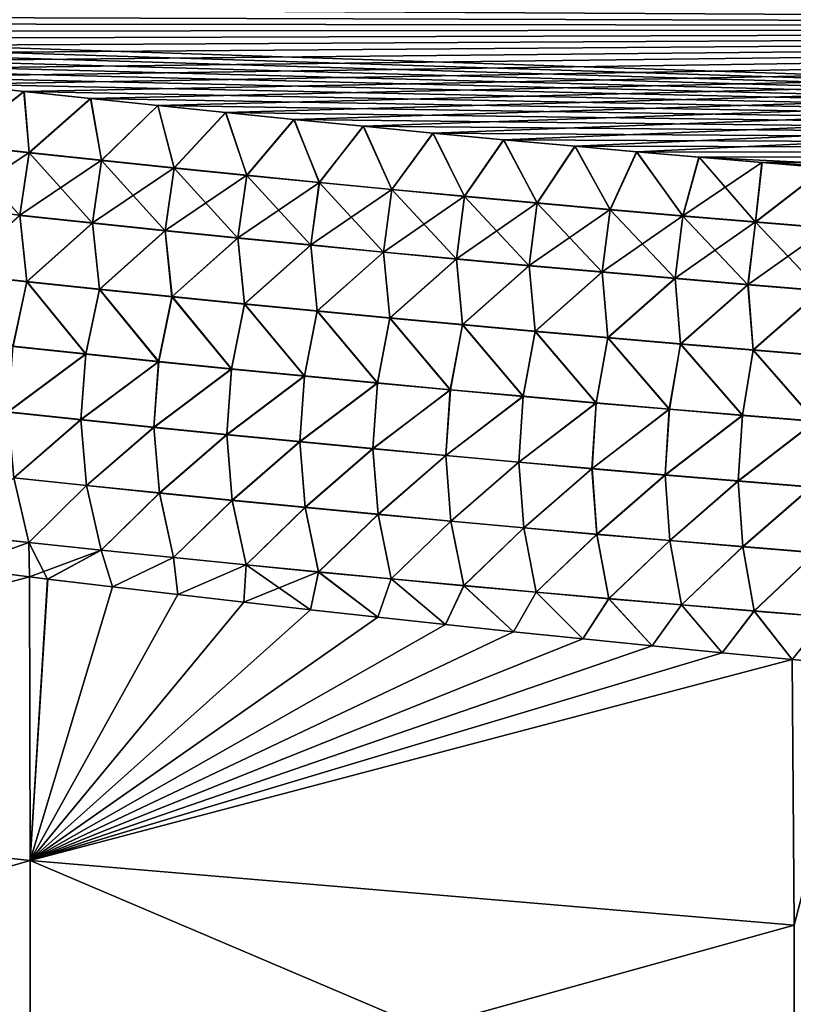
# Model space of a CAD drawing. Header units: metres. Extents: x -61 to 49, y -32 to 32.
# Tile 162 of 256: x 29.86 to 32.66, y -11.49 to -7.92. Entities that reach past the tile are written whole.
import ezdxf

# ---------------------------------------------------------------- set-up
doc = ezdxf.new("R2010")
doc.units = ezdxf.units.M
doc.layers.add('solid_K_27_40_10_000Y34', color=7, linetype='CONTINUOUS')

msp = doc.modelspace()

# ---------------------------------------------------------------- linework, layer by layer
at = {"layer": 'solid_K_27_40_10_000Y34'}
for points in [[(41.670872, -7.494667, -21.814184), (41.461033, -7.948577, -22.022573), (24.9335, -7.51253, -21.2379)], [(41.461033, -7.948577, -22.022573), (25.161942, -7.549356, -21.262852), (24.9335, -7.51253, -21.2379)], [(41.670883, -7.494642, 21.814173), (27.603397, -7.905293, 21.51741), (27.82044, -7.933742, 21.538937)], [(41.46104, -7.948564, 22.022568), (41.670883, -7.494642, 21.814173), (27.82044, -7.933742, 21.538937)], [(41.461033, -7.948577, -22.022573), (25.39287, -7.586037, -21.287922), (25.161942, -7.549356, -21.262852)], [(41.461033, -7.948577, -22.022573), (25.626406, -7.622544, -21.313105), (25.39287, -7.586037, -21.287922)], [(41.461033, -7.948577, -22.022573), (25.862673, -7.658848, -21.338385), (25.626406, -7.622544, -21.313105)], [(41.461033, -7.948577, -22.022573), (26.101797, -7.69492, -21.363754), (25.862673, -7.658848, -21.338385)], [(41.461033, -7.948577, -22.022573), (26.343901, -7.73073, -21.389202), (26.101797, -7.69492, -21.363754)], [(41.461033, -7.948577, -22.022573), (26.589104, -7.766251, -21.414715), (26.343901, -7.73073, -21.389202)], [(41.461033, -7.948577, -22.022573), (26.837534, -7.801453, -21.440285), (26.589104, -7.766251, -21.414715)], [(41.461033, -7.948577, -22.022573), (27.089312, -7.836307, -21.465895), (26.837534, -7.801453, -21.440285)], [(41.461033, -7.948577, -22.022573), (27.344427, -7.870822, -21.49155), (27.089312, -7.836307, -21.465895)], [(41.461033, -7.948577, -22.022573), (27.60232, -7.90515, -21.517302), (27.344427, -7.870822, -21.49155)], [(41.461033, -7.948577, -22.022573), (27.819382, -7.933604, -21.538832), (27.60232, -7.90515, -21.517302)], [(41.461033, -7.948577, -22.022573), (28.038486, -7.961891, -21.560411), (27.819382, -7.933604, -21.538832)], [(41.46104, -7.948564, 22.022568), (27.82044, -7.933742, 21.538937), (28.03953, -7.962024, 21.560513)], [(41.461033, -7.948577, -22.022573), (41.236309, -8.399214, -22.244579), (28.038486, -7.961891, -21.560411)], [(41.46104, -7.948564, 22.022568), (28.03953, -7.962024, 21.560513), (28.260744, -7.990116, 21.582132)], [(41.46104, -7.948564, 22.022568), (28.260744, -7.990116, 21.582132), (28.484173, -8.017992, 21.603783)], [(41.46104, -7.948564, 22.022568), (28.484173, -8.017992, 21.603783), (28.709898, -8.045628, 21.625452)], [(41.46104, -7.948564, 22.022568), (28.709898, -8.045628, 21.625452), (28.938004, -8.072999, 21.647133)], [(41.46104, -7.948564, 22.022568), (28.938004, -8.072999, 21.647133), (29.168573, -8.100081, 21.66881)], [(41.46104, -7.948564, 22.022568), (29.168573, -8.100081, 21.66881), (29.401693, -8.126849, 21.690475)], [(41.46104, -7.948564, 22.022568), (29.401693, -8.126849, 21.690475), (29.637444, -8.15328, 21.712118)], [(41.46104, -7.948564, 22.022568), (29.637444, -8.15328, 21.712118), (29.875914, -8.179349, 21.733725)], [(41.46104, -7.948564, 22.022568), (29.875914, -8.179349, 21.733725), (30.117123, -8.20505, 21.755293)], [(41.46104, -7.948564, 22.022568), (30.117123, -8.20505, 21.755293), (30.360548, -8.23054, 21.776882)], [(41.46104, -7.948564, 22.022568), (30.360548, -8.23054, 21.776882), (30.60615, -8.255833, 21.798496)], [(41.46104, -7.948564, 22.022568), (30.60615, -8.255833, 21.798496), (30.854048, -8.280891, 21.82012)], [(41.46104, -7.948564, 22.022568), (30.854048, -8.280891, 21.82012), (31.104357, -8.305682, 21.841738)], [(41.46104, -7.948564, 22.022568), (31.104357, -8.305682, 21.841738), (31.357197, -8.33017, 21.863335)], [(41.46104, -7.948564, 22.022568), (31.357197, -8.33017, 21.863335), (31.612688, -8.354319, 21.884895)], [(41.46104, -7.948564, 22.022568), (31.612688, -8.354319, 21.884895), (31.870947, -8.378094, 21.906401)], [(41.46104, -7.948564, 22.022568), (31.870947, -8.378094, 21.906401), (32.094604, -8.398149, 21.924782)], [(41.236313, -8.399209, 22.244576), (41.46104, -7.948564, 22.022568), (32.094604, -8.398149, 21.924782)], [(41.236309, -8.399214, -22.244579), (28.25972, -7.989987, -21.582033), (28.038486, -7.961891, -21.560411)], [(41.236309, -8.399214, -22.244579), (28.483166, -8.017868, -21.603685), (28.25972, -7.989987, -21.582033)], [(41.236309, -8.399214, -22.244579), (28.70891, -8.045508, -21.625359), (28.483166, -8.017868, -21.603685)], [(41.236309, -8.399214, -22.244579), (28.937033, -8.072885, -21.647041), (28.70891, -8.045508, -21.625359)], [(41.236309, -8.399214, -22.244579), (29.167622, -8.099971, -21.668722), (28.937033, -8.072885, -21.647041)], [(41.236309, -8.399214, -22.244579), (29.400761, -8.126743, -21.69039), (29.167622, -8.099971, -21.668722)], [(41.236309, -8.399214, -22.244579), (29.636532, -8.153178, -21.712034), (29.400761, -8.126743, -21.69039)], [(29.631163, -8.372972, 21.807657), (29.875914, -8.179349, 21.733725), (29.637444, -8.15328, 21.712118)], [(29.631308, -8.372064, -21.807331), (29.636532, -8.153178, -21.712034), (29.875019, -8.179252, -21.733644)], [(41.236309, -8.399214, -22.244579), (29.875019, -8.179252, -21.733644), (29.636532, -8.153178, -21.712034)], [(29.89369, -8.401628, 21.831905), (29.875914, -8.179349, 21.733725), (29.631163, -8.372972, 21.807657)], [(29.893833, -8.400711, -21.831573), (29.631308, -8.372064, -21.807331), (29.875019, -8.179252, -21.733644)], [(41.236309, -8.399214, -22.244579), (30.116247, -8.204956, -21.755215), (29.875019, -8.179252, -21.733644)], [(29.893833, -8.400711, -21.831573), (29.875019, -8.179252, -21.733644), (30.116247, -8.204956, -21.755215)], [(29.89369, -8.401628, 21.831905), (30.117123, -8.20505, 21.755293), (29.875914, -8.179349, 21.733725)], [(30.156324, -8.429631, 21.855877), (30.117123, -8.20505, 21.755293), (29.89369, -8.401628, 21.831905)], [(30.156467, -8.428704, -21.855539), (29.893833, -8.400711, -21.831573), (30.116247, -8.204956, -21.755215)], [(41.236309, -8.399214, -22.244579), (30.359694, -8.230451, -21.776806), (30.116247, -8.204956, -21.755215)], [(30.156467, -8.428704, -21.855539), (30.116247, -8.204956, -21.755215), (30.359694, -8.230451, -21.776806)], [(30.156324, -8.429631, 21.855877), (30.360548, -8.23054, 21.776882), (30.117123, -8.20505, 21.755293)], [(30.419064, -8.456984, 21.879568), (30.360548, -8.23054, 21.776882), (30.156324, -8.429631, 21.855877)], [(30.419205, -8.456047, -21.879225), (30.156467, -8.428704, -21.855539), (30.359694, -8.230451, -21.776806)], [(41.236309, -8.399214, -22.244579), (30.605316, -8.255748, -21.798422), (30.359694, -8.230451, -21.776806)], [(30.419205, -8.456047, -21.879225), (30.359694, -8.230451, -21.776806), (30.605316, -8.255748, -21.798422)], [(30.419064, -8.456984, 21.879568), (30.60615, -8.255833, 21.798496), (30.360548, -8.23054, 21.776882)], [(30.681906, -8.483691, 21.902981), (30.60615, -8.255833, 21.798496), (30.419064, -8.456984, 21.879568)], [(30.682045, -8.482745, -21.902632), (30.419205, -8.456047, -21.879225), (30.605316, -8.255748, -21.798422)], [(41.236309, -8.399214, -22.244579), (30.853233, -8.28081, -21.820049), (30.605316, -8.255748, -21.798422)], [(30.682045, -8.482745, -21.902632), (30.605316, -8.255748, -21.798422), (30.853233, -8.28081, -21.820049)], [(30.681906, -8.483691, 21.902981), (30.854048, -8.280891, 21.82012), (30.60615, -8.255833, 21.798496)], [(30.944847, -8.509758, 21.926109), (30.854048, -8.280891, 21.82012), (30.681906, -8.483691, 21.902981)], [(30.944986, -8.508801, -21.925756), (30.682045, -8.482745, -21.902632), (30.853233, -8.28081, -21.820049)], [(41.236309, -8.399214, -22.244579), (31.103563, -8.305605, -21.841669), (30.853233, -8.28081, -21.820049)], [(30.944986, -8.508801, -21.925756), (30.853233, -8.28081, -21.820049), (31.103563, -8.305605, -21.841669)], [(30.944847, -8.509758, 21.926109), (31.104357, -8.305682, 21.841738), (30.854048, -8.280891, 21.82012)], [(31.207886, -8.535189, 21.948956), (31.104357, -8.305682, 21.841738), (30.944847, -8.509758, 21.926109)], [(31.208023, -8.534223, -21.948597), (30.944986, -8.508801, -21.925756), (31.103563, -8.305605, -21.841669)], [(41.236309, -8.399214, -22.244579), (31.356424, -8.330096, -21.86327), (31.103563, -8.305605, -21.841669)], [(31.208023, -8.534223, -21.948597), (31.103563, -8.305605, -21.841669), (31.356424, -8.330096, -21.86327)], [(31.207886, -8.535189, 21.948956), (31.357197, -8.33017, 21.863335), (31.104357, -8.305682, 21.841738)], [(31.47102, -8.559988, 21.971518), (31.357197, -8.33017, 21.863335), (31.207886, -8.535189, 21.948956)], [(31.471155, -8.559012, -21.971153), (31.208023, -8.534223, -21.948597), (31.356424, -8.330096, -21.86327)], [(41.236309, -8.399214, -22.244579), (31.611935, -8.354249, -21.884832), (31.356424, -8.330096, -21.86327)], [(31.471155, -8.559012, -21.971153), (31.356424, -8.330096, -21.86327), (31.611935, -8.354249, -21.884832)], [(31.47102, -8.559988, 21.971518), (31.612688, -8.354319, 21.884895), (31.357197, -8.33017, 21.863335)], [(29.596792, -8.599084, -21.873892), (29.631308, -8.372064, -21.807331), (29.893833, -8.400711, -21.831573)], [(29.89369, -8.401628, 21.831905), (29.631163, -8.372972, 21.807657), (29.859865, -8.628647, 21.898829)], [(31.734245, -8.58416, 21.993793), (31.612688, -8.354319, 21.884895), (31.47102, -8.559988, 21.971518)], [(31.734379, -8.583175, -21.993423), (31.471155, -8.559012, -21.971153), (31.611935, -8.354249, -21.884832)], [(41.236309, -8.399214, -22.244579), (31.870216, -8.378028, -21.906342), (31.611935, -8.354249, -21.884832)], [(31.734379, -8.583175, -21.993423), (31.611935, -8.354249, -21.884832), (31.870216, -8.378028, -21.906342)], [(31.734245, -8.58416, 21.993793), (31.870947, -8.378094, 21.906401), (31.612688, -8.354319, 21.884895)], [(31.997561, -8.60771, 22.015781), (31.870947, -8.378094, 21.906401), (31.734245, -8.58416, 21.993793)], [(31.997692, -8.606715, -22.015406), (31.734379, -8.583175, -21.993423), (31.870216, -8.378028, -21.906342)], [(41.236309, -8.399214, -22.244579), (32.093891, -8.398087, -21.924723), (31.870216, -8.378028, -21.906342)], [(31.997692, -8.606715, -22.015406), (31.870216, -8.378028, -21.906342), (32.093891, -8.398087, -21.924723)], [(31.997561, -8.60771, 22.015781), (32.094604, -8.398149, 21.924782), (31.870947, -8.378094, 21.906401)], [(29.860003, -8.627695, -21.898609), (29.596792, -8.599084, -21.873892), (29.893833, -8.400711, -21.831573)], [(29.89369, -8.401628, 21.831905), (29.859865, -8.628647, 21.898829), (30.12318, -8.656612, 21.923262)], [(29.860003, -8.627695, -21.898609), (29.893833, -8.400711, -21.831573), (30.156467, -8.428704, -21.855539)], [(30.156324, -8.429631, 21.855877), (29.89369, -8.401628, 21.831905), (30.12318, -8.656612, 21.923262)], [(32.260963, -8.630642, 22.037481), (32.094604, -8.398149, 21.924782), (31.997561, -8.60771, 22.015781)], [(32.261093, -8.629638, -22.0371), (31.997692, -8.606715, -22.015406), (32.093891, -8.398087, -21.924723)], [(41.236309, -8.399214, -22.244579), (32.319763, -8.417823, -21.943043), (32.093891, -8.398087, -21.924723)], [(32.261093, -8.629638, -22.0371), (32.093891, -8.398087, -21.924723), (32.319763, -8.417823, -21.943043)], [(41.236313, -8.399209, 22.244576), (32.094604, -8.398149, 21.924782), (32.320457, -8.417882, 21.9431)], [(32.260963, -8.630642, 22.037481), (32.320457, -8.417882, 21.9431), (32.094604, -8.398149, 21.924782)], [(32.261093, -8.629638, -22.0371), (32.319763, -8.417823, -21.943043), (32.547909, -8.437215, -21.961292)], [(41.236309, -8.399214, -22.244579), (40.996845, -8.846045, -22.480244), (32.319763, -8.417823, -21.943043)], [(40.996845, -8.846045, -22.480244), (32.547909, -8.437215, -21.961292), (32.319763, -8.417823, -21.943043)], [(41.236313, -8.399209, 22.244576), (32.320457, -8.417882, 21.9431), (32.54858, -8.437271, 21.961346)], [(41.236313, -8.399209, 22.244576), (32.54858, -8.437271, 21.961346), (32.779049, -8.456296, 21.979509)], [(30.123316, -8.655651, -21.923038), (29.860003, -8.627695, -21.898609), (30.156467, -8.428704, -21.855539)], [(30.156324, -8.429631, 21.855877), (30.12318, -8.656612, 21.923262), (30.386597, -8.683928, 21.947407)], [(30.123316, -8.655651, -21.923038), (30.156467, -8.428704, -21.855539), (30.419205, -8.456047, -21.879225)], [(30.419064, -8.456984, 21.879568), (30.156324, -8.429631, 21.855877), (30.386597, -8.683928, 21.947407)], [(32.524452, -8.652961, 22.058889), (32.320457, -8.417882, 21.9431), (32.260963, -8.630642, 22.037481)], [(32.524582, -8.651947, -22.058504), (32.261093, -8.629638, -22.0371), (32.547909, -8.437215, -21.961292)], [(32.524452, -8.652961, 22.058889), (32.54858, -8.437271, 21.961346), (32.320457, -8.417882, 21.9431)], [(32.524452, -8.652961, 22.058889), (32.779049, -8.456296, 21.979509), (32.54858, -8.437271, 21.961346)], [(32.524582, -8.651947, -22.058504), (32.547909, -8.437215, -21.961292), (32.778397, -8.456243, -21.979458)], [(40.996845, -8.846045, -22.480244), (32.778397, -8.456243, -21.979458), (32.547909, -8.437215, -21.961292)], [(30.38673, -8.682956, -21.94718), (30.123316, -8.655651, -21.923038), (30.419205, -8.456047, -21.879225)], [(30.419064, -8.456984, 21.879568), (30.386597, -8.683928, 21.947407), (30.65011, -8.710598, 21.971262)], [(30.38673, -8.682956, -21.94718), (30.419205, -8.456047, -21.879225), (30.682045, -8.482745, -21.902632)], [(30.650244, -8.709616, -21.971029), (30.38673, -8.682956, -21.94718), (30.682045, -8.482745, -21.902632)], [(30.681906, -8.483691, 21.902981), (30.419064, -8.456984, 21.879568), (30.65011, -8.710598, 21.971262)], [(30.681906, -8.483691, 21.902981), (30.65011, -8.710598, 21.971262), (30.913721, -8.736627, 21.994825)], [(30.650244, -8.709616, -21.971029), (30.682045, -8.482745, -21.902632), (30.944986, -8.508801, -21.925756)], [(30.944847, -8.509758, 21.926109), (30.681906, -8.483691, 21.902981), (30.913721, -8.736627, 21.994825)], [(32.788021, -8.674671, 22.080008), (32.779049, -8.456296, 21.979509), (32.524452, -8.652961, 22.058889)], [(32.788151, -8.673648, -22.079615), (32.524582, -8.651947, -22.058504), (32.778397, -8.456243, -21.979458)], [(30.913853, -8.735634, -21.994589), (30.650244, -8.709616, -21.971029), (30.944986, -8.508801, -21.925756)], [(30.944847, -8.509758, 21.926109), (30.913721, -8.736627, 21.994825), (31.177427, -8.762019, 22.018095)], [(30.913853, -8.735634, -21.994589), (30.944986, -8.508801, -21.925756), (31.208023, -8.534223, -21.948597)], [(31.207886, -8.535189, 21.948956), (30.944847, -8.509758, 21.926109), (31.177427, -8.762019, 22.018095)], [(31.177557, -8.761016, -22.017853), (30.913853, -8.735634, -21.994589), (31.208023, -8.534223, -21.948597)], [(31.207886, -8.535189, 21.948956), (31.177427, -8.762019, 22.018095), (31.441223, -8.78678, 22.041069)], [(31.177557, -8.761016, -22.017853), (31.208023, -8.534223, -21.948597), (31.471155, -8.559012, -21.971153)], [(31.441351, -8.785767, -22.040825), (31.177557, -8.761016, -22.017853), (31.471155, -8.559012, -21.971153)], [(31.47102, -8.559988, 21.971518), (31.207886, -8.535189, 21.948956), (31.441223, -8.78678, 22.041069)], [(31.47102, -8.559988, 21.971518), (31.441223, -8.78678, 22.041069), (31.705109, -8.810914, 22.063749)], [(31.441351, -8.785767, -22.040825), (31.471155, -8.559012, -21.971153), (31.734379, -8.583175, -21.993423)], [(31.734245, -8.58416, 21.993793), (31.47102, -8.559988, 21.971518), (31.705109, -8.810914, 22.063749)], [(31.705236, -8.809891, -22.063499), (31.441351, -8.785767, -22.040825), (31.734379, -8.583175, -21.993423)], [(31.734245, -8.58416, 21.993793), (31.705109, -8.810914, 22.063749), (31.969084, -8.834425, 22.086132)], [(31.705236, -8.809891, -22.063499), (31.734379, -8.583175, -21.993423), (31.997692, -8.606715, -22.015406)], [(31.997561, -8.60771, 22.015781), (31.734245, -8.58416, 21.993793), (31.969084, -8.834425, 22.086132)], [(29.623726, -8.839356, -21.91844), (29.596792, -8.599084, -21.873892), (29.860003, -8.627695, -21.898609)], [(29.859865, -8.628647, 21.898829), (29.623602, -8.840287, 21.918539), (29.886114, -8.868621, 21.943544)], [(29.886236, -8.867679, -21.943445), (29.623726, -8.839356, -21.91844), (29.860003, -8.627695, -21.898609)], [(30.12318, -8.656612, 21.923262), (29.859865, -8.628647, 21.898829), (29.886114, -8.868621, 21.943544)], [(29.886236, -8.867679, -21.943445), (29.860003, -8.627695, -21.898609), (30.123316, -8.655651, -21.923038)], [(31.969208, -8.833392, -22.085876), (31.705236, -8.809891, -22.063499), (31.997692, -8.606715, -22.015406)], [(31.997561, -8.60771, 22.015781), (31.969084, -8.834425, 22.086132), (32.233143, -8.857319, 22.108215)], [(31.969208, -8.833392, -22.085876), (31.997692, -8.606715, -22.015406), (32.261093, -8.629638, -22.0371)], [(32.233265, -8.856276, -22.107956), (31.969208, -8.833392, -22.085876), (32.261093, -8.629638, -22.0371)], [(32.260963, -8.630642, 22.037481), (31.997561, -8.60771, 22.015781), (32.233143, -8.857319, 22.108215)], [(32.260963, -8.630642, 22.037481), (32.233143, -8.857319, 22.108215), (32.49728, -8.8796, 22.129999)], [(32.233265, -8.856276, -22.107956), (32.261093, -8.629638, -22.0371), (32.524582, -8.651947, -22.058504)], [(32.524452, -8.652961, 22.058889), (32.260963, -8.630642, 22.037481), (32.49728, -8.8796, 22.129999)], [(30.12318, -8.656612, 21.923262), (29.886114, -8.868621, 21.943544), (30.148724, -8.896306, 21.968258)], [(30.148844, -8.895352, -21.968153), (29.886236, -8.867679, -21.943445), (30.123316, -8.655651, -21.923038)], [(30.386597, -8.683928, 21.947407), (30.12318, -8.656612, 21.923262), (30.148724, -8.896306, 21.968258)], [(30.148844, -8.895352, -21.968153), (30.123316, -8.655651, -21.923038), (30.38673, -8.682956, -21.94718)], [(32.497402, -8.878546, -22.129736), (32.233265, -8.856276, -22.107956), (32.524582, -8.651947, -22.058504)], [(32.524452, -8.652961, 22.058889), (32.49728, -8.8796, 22.129999), (32.761501, -8.901273, 22.151482)], [(32.497402, -8.878546, -22.129736), (32.524582, -8.651947, -22.058504), (32.788151, -8.673648, -22.079615)], [(32.788021, -8.674671, 22.080008), (32.524452, -8.652961, 22.058889), (32.761501, -8.901273, 22.151482)], [(30.386597, -8.683928, 21.947407), (30.148724, -8.896306, 21.968258), (30.411428, -8.923347, 21.992672)], [(30.411549, -8.922381, -21.992565), (30.148844, -8.895352, -21.968153), (30.38673, -8.682956, -21.94718)], [(30.65011, -8.710598, 21.971262), (30.386597, -8.683928, 21.947407), (30.411428, -8.923347, 21.992672)], [(30.411549, -8.922381, -21.992565), (30.38673, -8.682956, -21.94718), (30.650244, -8.709616, -21.971029)], [(32.761623, -8.900208, -22.151215), (32.497402, -8.878546, -22.129736), (32.788151, -8.673648, -22.079615)], [(30.65011, -8.710598, 21.971262), (30.411428, -8.923347, 21.992672), (30.674229, -8.949748, 22.01679)], [(30.674347, -8.948771, -22.01668), (30.411549, -8.922381, -21.992565), (30.650244, -8.709616, -21.971029)], [(30.913721, -8.736627, 21.994825), (30.65011, -8.710598, 21.971262), (30.674229, -8.949748, 22.01679)], [(30.674347, -8.948771, -22.01668), (30.650244, -8.709616, -21.971029), (30.913853, -8.735634, -21.994589)], [(30.913721, -8.736627, 21.994825), (30.674229, -8.949748, 22.01679), (30.93712, -8.975515, 22.040607)], [(30.937239, -8.974527, -22.040495), (30.674347, -8.948771, -22.01668), (30.913853, -8.735634, -21.994589)], [(31.177427, -8.762019, 22.018095), (30.913721, -8.736627, 21.994825), (30.93712, -8.975515, 22.040607)], [(30.937239, -8.974527, -22.040495), (30.913853, -8.735634, -21.994589), (31.177557, -8.761016, -22.017853)], [(31.177427, -8.762019, 22.018095), (30.93712, -8.975515, 22.040607), (31.200102, -9.000652, 22.064127)], [(31.200218, -8.999653, -22.064011), (30.937239, -8.974527, -22.040495), (31.177557, -8.761016, -22.017853)], [(31.441223, -8.78678, 22.041069), (31.177427, -8.762019, 22.018095), (31.200102, -9.000652, 22.064127)], [(31.200218, -8.999653, -22.064011), (31.177557, -8.761016, -22.017853), (31.441351, -8.785767, -22.040825)], [(31.441223, -8.78678, 22.041069), (31.200102, -9.000652, 22.064127), (31.463171, -9.025164, 22.087343)], [(31.463285, -9.024153, -22.087223), (31.200218, -8.999653, -22.064011), (31.441351, -8.785767, -22.040825)], [(31.705109, -8.810914, 22.063749), (31.441223, -8.78678, 22.041069), (31.463171, -9.025164, 22.087343)], [(31.463285, -9.024153, -22.087223), (31.441351, -8.785767, -22.040825), (31.705236, -8.809891, -22.063499)], [(31.726439, -9.048033, -22.110134), (31.463285, -9.024153, -22.087223), (31.705236, -8.809891, -22.063499)], [(31.726439, -9.048033, -22.110134), (31.705236, -8.809891, -22.063499), (31.969208, -8.833392, -22.085876)], [(29.886114, -8.868621, 21.943544), (29.623602, -8.840287, 21.918539), (29.835581, -9.103312, 21.952515)], [(29.835688, -9.102403, -21.952526), (29.623726, -8.839356, -21.91844), (29.886236, -8.867679, -21.943445)], [(31.705109, -8.810914, 22.063749), (31.463171, -9.025164, 22.087343), (31.726326, -9.049055, 22.110256)], [(31.969084, -8.834425, 22.086132), (31.705109, -8.810914, 22.063749), (31.726326, -9.049055, 22.110256)], [(31.969084, -8.834425, 22.086132), (31.726326, -9.049055, 22.110256), (31.989563, -9.07233, 22.132866)], [(31.989676, -9.071297, -22.13274), (31.726439, -9.048033, -22.110134), (31.969208, -8.833392, -22.085876)], [(32.233143, -8.857319, 22.108215), (31.969084, -8.834425, 22.086132), (31.989563, -9.07233, 22.132866)], [(31.989676, -9.071297, -22.13274), (31.969208, -8.833392, -22.085876), (32.233265, -8.856276, -22.107956)], [(29.886114, -8.868621, 21.943544), (29.835581, -9.103312, 21.952515), (30.09931, -9.131157, 21.97777)], [(30.099417, -9.130236, -21.977779), (29.835688, -9.102403, -21.952526), (29.886236, -8.867679, -21.943445)], [(30.148724, -8.896306, 21.968258), (29.886114, -8.868621, 21.943544), (30.09931, -9.131157, 21.97777)], [(30.099417, -9.130236, -21.977779), (29.886236, -8.867679, -21.943445), (30.148844, -8.895352, -21.968153)], [(32.233143, -8.857319, 22.108215), (31.989563, -9.07233, 22.132866), (32.25288, -9.094994, 22.15517)], [(32.252991, -9.093949, -22.155043), (31.989676, -9.071297, -22.13274), (32.233265, -8.856276, -22.107956)], [(32.49728, -8.8796, 22.129999), (32.233143, -8.857319, 22.108215), (32.25288, -9.094994, 22.15517)], [(32.252991, -9.093949, -22.155043), (32.233265, -8.856276, -22.107956), (32.497402, -8.878546, -22.129736)], [(32.49728, -8.8796, 22.129999), (32.25288, -9.094994, 22.15517), (32.516277, -9.117051, 22.177168)], [(32.516388, -9.115995, -22.177036), (32.252991, -9.093949, -22.155043), (32.497402, -8.878546, -22.129736)], [(32.761501, -8.901273, 22.151482), (32.49728, -8.8796, 22.129999), (32.516277, -9.117051, 22.177168)], [(32.516388, -9.115995, -22.177036), (32.497402, -8.878546, -22.129736), (32.761623, -8.900208, -22.151215)], [(30.148724, -8.896306, 21.968258), (30.09931, -9.131157, 21.97777), (30.363132, -9.158353, 22.002718)], [(30.363237, -9.157419, -22.002726), (30.099417, -9.130236, -21.977779), (30.148844, -8.895352, -21.968153)], [(30.411428, -8.923347, 21.992672), (30.148724, -8.896306, 21.968258), (30.363132, -9.158353, 22.002718)], [(30.363237, -9.157419, -22.002726), (30.148844, -8.895352, -21.968153), (30.411549, -8.922381, -21.992565)], [(32.761501, -8.901273, 22.151482), (32.516277, -9.117051, 22.177168), (32.779751, -9.138507, 22.198858)], [(32.779861, -9.13744, -22.198723), (32.516388, -9.115995, -22.177036), (32.761623, -8.900208, -22.151215)], [(30.411428, -8.923347, 21.992672), (30.363132, -9.158353, 22.002718), (30.627047, -9.184904, 22.027357)], [(30.627151, -9.183958, -22.027363), (30.363237, -9.157419, -22.002726), (30.411549, -8.922381, -21.992565)], [(30.674229, -8.949748, 22.01679), (30.411428, -8.923347, 21.992672), (30.627047, -9.184904, 22.027357)], [(30.627151, -9.183958, -22.027363), (30.411549, -8.922381, -21.992565), (30.674347, -8.948771, -22.01668)], [(30.674229, -8.949748, 22.01679), (30.627047, -9.184904, 22.027357), (30.89105, -9.210815, 22.051685)], [(30.891153, -9.209857, -22.051691), (30.627151, -9.183958, -22.027363), (30.674347, -8.948771, -22.01668)], [(30.93712, -8.975515, 22.040607), (30.674229, -8.949748, 22.01679), (30.89105, -9.210815, 22.051685)], [(30.891153, -9.209857, -22.051691), (30.674347, -8.948771, -22.01668), (30.937239, -8.974527, -22.040495)], [(30.93712, -8.975515, 22.040607), (30.89105, -9.210815, 22.051685), (31.15514, -9.236093, 22.075703)], [(31.155243, -9.235121, -22.075706), (30.891153, -9.209857, -22.051691), (30.937239, -8.974527, -22.040495)], [(31.200102, -9.000652, 22.064127), (30.93712, -8.975515, 22.040607), (31.15514, -9.236093, 22.075703)], [(31.155243, -9.235121, -22.075706), (30.937239, -8.974527, -22.040495), (31.200218, -8.999653, -22.064011)], [(31.200102, -9.000652, 22.064127), (31.15514, -9.236093, 22.075703), (31.419317, -9.260739, 22.099407)], [(31.419418, -9.259755, -22.099409), (31.155243, -9.235121, -22.075706), (31.200218, -8.999653, -22.064011)], [(31.463171, -9.025164, 22.087343), (31.200102, -9.000652, 22.064127), (31.419317, -9.260739, 22.099407)], [(31.419418, -9.259755, -22.099409), (31.200218, -8.999653, -22.064011), (31.463285, -9.024153, -22.087223)], [(31.683676, -9.283764, -22.122799), (31.419418, -9.259755, -22.099409), (31.463285, -9.024153, -22.087223)], [(31.683676, -9.283764, -22.122799), (31.463285, -9.024153, -22.087223), (31.726439, -9.048033, -22.110134)], [(31.463171, -9.025164, 22.087343), (31.419317, -9.260739, 22.099407), (31.683577, -9.28476, 22.122799)], [(31.726326, -9.049055, 22.110256), (31.463171, -9.025164, 22.087343), (31.683577, -9.28476, 22.122799)], [(31.726326, -9.049055, 22.110256), (31.683577, -9.28476, 22.122799), (31.947916, -9.308162, 22.145874)], [(31.948015, -9.307153, -22.145872), (31.683676, -9.283764, -22.122799), (31.726439, -9.048033, -22.110134)], [(31.989563, -9.07233, 22.132866), (31.726326, -9.049055, 22.110256), (31.947916, -9.308162, 22.145874)], [(31.948015, -9.307153, -22.145872), (31.726439, -9.048033, -22.110134), (31.989676, -9.071297, -22.13274)], [(31.989563, -9.07233, 22.132866), (31.947916, -9.308162, 22.145874), (32.212337, -9.330947, 22.168634)], [(32.212433, -9.329926, -22.168631), (31.948015, -9.307153, -22.145872), (31.989676, -9.071297, -22.13274)], [(32.25288, -9.094994, 22.15517), (31.989563, -9.07233, 22.132866), (32.212337, -9.330947, 22.168634)], [(32.212433, -9.329926, -22.168631), (31.989676, -9.071297, -22.13274), (32.252991, -9.093949, -22.155043)], [(32.25288, -9.094994, 22.15517), (32.212337, -9.330947, 22.168634), (32.476833, -9.353121, 22.191076)], [(32.476929, -9.352087, -22.191071), (32.212433, -9.329926, -22.168631), (32.252991, -9.093949, -22.155043)], [(32.516277, -9.117051, 22.177168), (32.25288, -9.094994, 22.15517), (32.476833, -9.353121, 22.191076)], [(32.476929, -9.352087, -22.191071), (32.252991, -9.093949, -22.155043), (32.516388, -9.115995, -22.177036)], [(30.09931, -9.131157, 21.97777), (29.835581, -9.103312, 21.952515), (29.816896, -9.341027, 21.935835)], [(30.09931, -9.131157, 21.97777), (29.816896, -9.341027, 21.935835), (30.081024, -9.368934, 21.961533)], [(29.816988, -9.340184, -21.935949), (29.835688, -9.102403, -21.952526), (30.099417, -9.130236, -21.977779)], [(30.081116, -9.368077, -21.961645), (29.816988, -9.340184, -21.935949), (30.099417, -9.130236, -21.977779)], [(30.363132, -9.158353, 22.002718), (30.09931, -9.131157, 21.97777), (30.081024, -9.368934, 21.961533)], [(30.081116, -9.368077, -21.961645), (30.099417, -9.130236, -21.977779), (30.363237, -9.157419, -22.002726)], [(32.516277, -9.117051, 22.177168), (32.476833, -9.353121, 22.191076), (32.741405, -9.374689, 22.2132)], [(32.741497, -9.373642, -22.213194), (32.476929, -9.352087, -22.191071), (32.516388, -9.115995, -22.177036)], [(32.779751, -9.138507, 22.198858), (32.516277, -9.117051, 22.177168), (32.741405, -9.374689, 22.2132)], [(32.741497, -9.373642, -22.213194), (32.516388, -9.115995, -22.177036), (32.779861, -9.13744, -22.198723)], [(30.363132, -9.158353, 22.002718), (30.081024, -9.368934, 21.961533), (30.345242, -9.39619, 21.986912)], [(30.345333, -9.395319, -21.987024), (30.081116, -9.368077, -21.961645), (30.363237, -9.157419, -22.002726)], [(30.627047, -9.184904, 22.027357), (30.363132, -9.158353, 22.002718), (30.345242, -9.39619, 21.986912)], [(30.345333, -9.395319, -21.987024), (30.363237, -9.157419, -22.002726), (30.627151, -9.183958, -22.027363)], [(30.627047, -9.184904, 22.027357), (30.345242, -9.39619, 21.986912), (30.609549, -9.422798, 22.011971)], [(30.609636, -9.421913, -22.012085), (30.345333, -9.395319, -21.987024), (30.627151, -9.183958, -22.027363)], [(30.89105, -9.210815, 22.051685), (30.627047, -9.184904, 22.027357), (30.609549, -9.422798, 22.011971)], [(30.609636, -9.421913, -22.012085), (30.627151, -9.183958, -22.027363), (30.891153, -9.209857, -22.051691)], [(30.89105, -9.210815, 22.051685), (30.609549, -9.422798, 22.011971), (30.87394, -9.448765, 22.036713)], [(30.874029, -9.447865, -22.036825), (30.609636, -9.421913, -22.012085), (30.891153, -9.209857, -22.051691)], [(31.15514, -9.236093, 22.075703), (30.89105, -9.210815, 22.051685), (30.87394, -9.448765, 22.036713)], [(31.15514, -9.236093, 22.075703), (30.87394, -9.448765, 22.036713), (31.138416, -9.474094, 22.061132)], [(30.874029, -9.447865, -22.036825), (30.891153, -9.209857, -22.051691), (31.155243, -9.235121, -22.075706)], [(31.138504, -9.473182, -22.061245), (30.874029, -9.447865, -22.036825), (31.155243, -9.235121, -22.075706)], [(31.419317, -9.260739, 22.099407), (31.15514, -9.236093, 22.075703), (31.138416, -9.474094, 22.061132)], [(31.138504, -9.473182, -22.061245), (31.155243, -9.235121, -22.075706), (31.419418, -9.259755, -22.099409)], [(31.419317, -9.260739, 22.099407), (31.138416, -9.474094, 22.061132), (31.402977, -9.498792, 22.08523)], [(31.403063, -9.497865, -22.085344), (31.138504, -9.473182, -22.061245), (31.419418, -9.259755, -22.099409)], [(31.683577, -9.28476, 22.122799), (31.419317, -9.260739, 22.099407), (31.402977, -9.498792, 22.08523)], [(31.403063, -9.497865, -22.085344), (31.419418, -9.259755, -22.099409), (31.683676, -9.283764, -22.122799)], [(31.683577, -9.28476, 22.122799), (31.402977, -9.498792, 22.08523), (31.667616, -9.522861, 22.109005)], [(31.667702, -9.521921, -22.109118), (31.403063, -9.497865, -22.085344), (31.683676, -9.283764, -22.122799)], [(31.947916, -9.308162, 22.145874), (31.683577, -9.28476, 22.122799), (31.667616, -9.522861, 22.109005)], [(31.947916, -9.308162, 22.145874), (31.667616, -9.522861, 22.109005), (31.932335, -9.546309, 22.132456)], [(31.667702, -9.521921, -22.109118), (31.683676, -9.283764, -22.122799), (31.948015, -9.307153, -22.145872)], [(31.932421, -9.545355, -22.132568), (31.667702, -9.521921, -22.109118), (31.948015, -9.307153, -22.145872)], [(32.212337, -9.330947, 22.168634), (31.947916, -9.308162, 22.145874), (31.932335, -9.546309, 22.132456)], [(31.932421, -9.545355, -22.132568), (31.948015, -9.307153, -22.145872), (32.212433, -9.329926, -22.168631)], [(30.081024, -9.368934, 21.961533), (29.816896, -9.341027, 21.935835), (29.83857, -9.579244, 21.894711)], [(29.838638, -9.578521, -21.894897), (29.816988, -9.340184, -21.935949), (30.081116, -9.368077, -21.961645)], [(32.212337, -9.330947, 22.168634), (31.932335, -9.546309, 22.132456), (32.197132, -9.569139, 22.155581)], [(32.197216, -9.568172, -22.155693), (31.932421, -9.545355, -22.132568), (32.212433, -9.329926, -22.168631)], [(32.476833, -9.353121, 22.191076), (32.212337, -9.330947, 22.168634), (32.197132, -9.569139, 22.155581)], [(32.197216, -9.568172, -22.155693), (32.212433, -9.329926, -22.168631), (32.476929, -9.352087, -22.191071)], [(30.081024, -9.368934, 21.961533), (29.83857, -9.579244, 21.894711), (30.102173, -9.607072, 21.920704)], [(30.102242, -9.606333, -21.920893), (29.838638, -9.578521, -21.894897), (30.081116, -9.368077, -21.961645)], [(30.345242, -9.39619, 21.986912), (30.081024, -9.368934, 21.961533), (30.102173, -9.607072, 21.920704)], [(30.102242, -9.606333, -21.920893), (30.081116, -9.368077, -21.961645), (30.345333, -9.395319, -21.987024)], [(32.476833, -9.353121, 22.191076), (32.197132, -9.569139, 22.155581), (32.462002, -9.591357, 22.178379)], [(32.462086, -9.590375, -22.178492), (32.197216, -9.568172, -22.155693), (32.476929, -9.352087, -22.191071)], [(32.741405, -9.374689, 22.2132), (32.476833, -9.353121, 22.191076), (32.462002, -9.591357, 22.178379)], [(32.741405, -9.374689, 22.2132), (32.462002, -9.591357, 22.178379), (32.726944, -9.612967, 22.20085)], [(32.462086, -9.590375, -22.178492), (32.476929, -9.352087, -22.191071), (32.741497, -9.373642, -22.213194)], [(32.727028, -9.61197, -22.200962), (32.462086, -9.590375, -22.178492), (32.741497, -9.373642, -22.213194)], [(30.345242, -9.39619, 21.986912), (30.102173, -9.607072, 21.920704), (30.365864, -9.63425, 21.946371)], [(30.365932, -9.633494, -21.946562), (30.102242, -9.606333, -21.920893), (30.345333, -9.395319, -21.987024)], [(30.609549, -9.422798, 22.011971), (30.345242, -9.39619, 21.986912), (30.365864, -9.63425, 21.946371)], [(30.365932, -9.633494, -21.946562), (30.345333, -9.395319, -21.987024), (30.609636, -9.421913, -22.012085)], [(30.609549, -9.422798, 22.011971), (30.365864, -9.63425, 21.946371), (30.629639, -9.660783, 21.971712)], [(30.629707, -9.660011, -21.971907), (30.365932, -9.633494, -21.946562), (30.609636, -9.421913, -22.012085)], [(30.87394, -9.448765, 22.036713), (30.609549, -9.422798, 22.011971), (30.629639, -9.660783, 21.971712)], [(30.629707, -9.660011, -21.971907), (30.609636, -9.421913, -22.012085), (30.874029, -9.447865, -22.036825)], [(30.87394, -9.448765, 22.036713), (30.629639, -9.660783, 21.971712), (30.893497, -9.686676, 21.996727)], [(30.893564, -9.685888, -21.996923), (30.629707, -9.660011, -21.971907), (30.874029, -9.447865, -22.036825)], [(31.138416, -9.474094, 22.061132), (30.87394, -9.448765, 22.036713), (30.893497, -9.686676, 21.996727)], [(30.893564, -9.685888, -21.996923), (30.874029, -9.447865, -22.036825), (31.138504, -9.473182, -22.061245)], [(31.138416, -9.474094, 22.061132), (30.893497, -9.686676, 21.996727), (31.157436, -9.711934, 22.021414)], [(31.157503, -9.71113, -22.021612), (30.893564, -9.685888, -21.996923), (31.138504, -9.473182, -22.061245)], [(31.402977, -9.498792, 22.08523), (31.138416, -9.474094, 22.061132), (31.157436, -9.711934, 22.021414)], [(31.157503, -9.71113, -22.021612), (31.138504, -9.473182, -22.061245), (31.403063, -9.497865, -22.085344)], [(31.402977, -9.498792, 22.08523), (31.157436, -9.711934, 22.021414), (31.421455, -9.736562, 22.045771)], [(31.421522, -9.735741, -22.045973), (31.157503, -9.71113, -22.021612), (31.403063, -9.497865, -22.085344)], [(31.667616, -9.522861, 22.109005), (31.402977, -9.498792, 22.08523), (31.421455, -9.736562, 22.045771)], [(31.421522, -9.735741, -22.045973), (31.403063, -9.497865, -22.085344), (31.667702, -9.521921, -22.109118)], [(31.667616, -9.522861, 22.109005), (31.421455, -9.736562, 22.045771), (31.685551, -9.760564, 22.069799)], [(31.685617, -9.759727, -22.070004), (31.421522, -9.735741, -22.045973), (31.667702, -9.521921, -22.109118)], [(31.932335, -9.546309, 22.132456), (31.667616, -9.522861, 22.109005), (31.685551, -9.760564, 22.069799)], [(31.685617, -9.759727, -22.070004), (31.667702, -9.521921, -22.109118), (31.932421, -9.545355, -22.132568)], [(31.932335, -9.546309, 22.132456), (31.685551, -9.760564, 22.069799), (31.949722, -9.783946, 22.093494)], [(31.949789, -9.783092, -22.093702), (31.685617, -9.759727, -22.070004), (31.932421, -9.545355, -22.132568)], [(32.197132, -9.569139, 22.155581), (31.932335, -9.546309, 22.132456), (31.949722, -9.783946, 22.093494)], [(31.949789, -9.783092, -22.093702), (31.932421, -9.545355, -22.132568), (32.197216, -9.568172, -22.155693)], [(29.83857, -9.579244, 21.894711), (29.630247, -9.785364, 21.802647), (29.892511, -9.813663, 21.829134)], [(29.89255, -9.813207, -21.829311), (29.630285, -9.784929, -21.802818), (29.838638, -9.578521, -21.894897)], [(30.102173, -9.607072, 21.920704), (29.83857, -9.579244, 21.894711), (29.892511, -9.813663, 21.829134)], [(29.89255, -9.813207, -21.829311), (29.838638, -9.578521, -21.894897), (30.102242, -9.606333, -21.920893)], [(32.197132, -9.569139, 22.155581), (31.949722, -9.783946, 22.093494), (32.21397, -9.806712, 22.116859)], [(32.214035, -9.805842, -22.117067), (31.949789, -9.783092, -22.093702), (32.197216, -9.568172, -22.155693)], [(32.462002, -9.591357, 22.178379), (32.197132, -9.569139, 22.155581), (32.21397, -9.806712, 22.116859)], [(32.214035, -9.805842, -22.117067), (32.197216, -9.568172, -22.155693), (32.462086, -9.590375, -22.178492)], [(32.462002, -9.591357, 22.178379), (32.21397, -9.806712, 22.116859), (32.478287, -9.828868, 22.139891)], [(32.478352, -9.827982, -22.1401), (32.214035, -9.805842, -22.117067), (32.462086, -9.590375, -22.178492)], [(32.726944, -9.612967, 22.20085), (32.462002, -9.591357, 22.178379), (32.478287, -9.828868, 22.139891)], [(32.478352, -9.827982, -22.1401), (32.462086, -9.590375, -22.178492), (32.727028, -9.61197, -22.200962)], [(30.102173, -9.607072, 21.920704), (29.892511, -9.813663, 21.829134), (30.15486, -9.841311, 21.855293)], [(30.154898, -9.840834, -21.855478), (29.89255, -9.813207, -21.829311), (30.102242, -9.606333, -21.920893)], [(30.365864, -9.63425, 21.946371), (30.102173, -9.607072, 21.920704), (30.15486, -9.841311, 21.855293)], [(30.154898, -9.840834, -21.855478), (30.102242, -9.606333, -21.920893), (30.365932, -9.633494, -21.946562)], [(32.726944, -9.612967, 22.20085), (32.478287, -9.828868, 22.139891), (32.742676, -9.850418, 22.162586)], [(32.742737, -9.849516, -22.1628), (32.478352, -9.827982, -22.1401), (32.727028, -9.61197, -22.200962)], [(30.365864, -9.63425, 21.946371), (30.15486, -9.841311, 21.855293), (30.41729, -9.868315, 21.881123)], [(30.417328, -9.867816, -21.881313), (30.154898, -9.840834, -21.855478), (30.365932, -9.633494, -21.946562)], [(30.629639, -9.660783, 21.971712), (30.365864, -9.63425, 21.946371), (30.41729, -9.868315, 21.881123)], [(30.417328, -9.867816, -21.881313), (30.365932, -9.633494, -21.946562), (30.629707, -9.660011, -21.971907)], [(30.629639, -9.660783, 21.971712), (30.41729, -9.868315, 21.881123), (30.6798, -9.894678, 21.90662)], [(30.67984, -9.894158, -21.906818), (30.417328, -9.867816, -21.881313), (30.629707, -9.660011, -21.971907)], [(30.893497, -9.686676, 21.996727), (30.629639, -9.660783, 21.971712), (30.6798, -9.894678, 21.90662)], [(30.67984, -9.894158, -21.906818), (30.629707, -9.660011, -21.971907), (30.893564, -9.685888, -21.996923)], [(30.893497, -9.686676, 21.996727), (30.6798, -9.894678, 21.90662), (30.94239, -9.920406, 21.931787)], [(30.94243, -9.919866, -21.931992), (30.67984, -9.894158, -21.906818), (30.893564, -9.685888, -21.996923)], [(31.157436, -9.711934, 22.021414), (30.893497, -9.686676, 21.996727), (30.94239, -9.920406, 21.931787)], [(30.94243, -9.919866, -21.931992), (30.893564, -9.685888, -21.996923), (31.157503, -9.71113, -22.021612)], [(31.157436, -9.711934, 22.021414), (30.94239, -9.920406, 21.931787), (31.205059, -9.945505, 21.956621)], [(31.205099, -9.944942, -21.956833), (30.94243, -9.919866, -21.931992), (31.157503, -9.71113, -22.021612)], [(31.421455, -9.736562, 22.045771), (31.157436, -9.711934, 22.021414), (31.205059, -9.945505, 21.956621)], [(31.205099, -9.944942, -21.956833), (31.157503, -9.71113, -22.021612), (31.421522, -9.735741, -22.045973)], [(31.421455, -9.736562, 22.045771), (31.205059, -9.945505, 21.956621), (31.467804, -9.969977, 21.981119)], [(31.467844, -9.969394, -21.98134), (31.205099, -9.944942, -21.956833), (31.421522, -9.735741, -22.045973)], [(31.685551, -9.760564, 22.069799), (31.421455, -9.736562, 22.045771), (31.467804, -9.969977, 21.981119)], [(31.467844, -9.969394, -21.98134), (31.421522, -9.735741, -22.045973), (31.685617, -9.759727, -22.070004)], [(31.685551, -9.760564, 22.069799), (31.467804, -9.969977, 21.981119), (31.730621, -9.99383, 22.005285)], [(31.730663, -9.993224, -22.00551), (31.467844, -9.969394, -21.98134), (31.685617, -9.759727, -22.070004)], [(31.949722, -9.783946, 22.093494), (31.685551, -9.760564, 22.069799), (31.730621, -9.99383, 22.005285)], [(31.730663, -9.993224, -22.00551), (31.685617, -9.759727, -22.070004), (31.949789, -9.783092, -22.093702)], [(29.892511, -9.813663, 21.829134), (29.630247, -9.785364, 21.802647), (29.63682, -9.905556, 21.753542)], [(29.89255, -9.813207, -21.829311), (29.636826, -9.905557, -21.753542), (29.630285, -9.784929, -21.802818)], [(31.949722, -9.783946, 22.093494), (31.730621, -9.99383, 22.005285), (31.993513, -10.017066, 22.029114)], [(31.993553, -10.016439, -22.029346), (31.730663, -9.993224, -22.00551), (31.949789, -9.783092, -22.093702)], [(32.21397, -9.806712, 22.116859), (31.949722, -9.783946, 22.093494), (31.993513, -10.017066, 22.029114)], [(31.993553, -10.016439, -22.029346), (31.949789, -9.783092, -22.093702), (32.214035, -9.805842, -22.117067)], [(32.21397, -9.806712, 22.116859), (31.993513, -10.017066, 22.029114), (32.256474, -10.039693, 22.052607)], [(32.256516, -10.039044, -22.052845), (31.993553, -10.016439, -22.029346), (32.214035, -9.805842, -22.117067)], [(32.478287, -9.828868, 22.139891), (32.21397, -9.806712, 22.116859), (32.256474, -10.039693, 22.052607)], [(32.256516, -10.039044, -22.052845), (32.214035, -9.805842, -22.117067), (32.478352, -9.827982, -22.1401)], [(29.892511, -9.813663, 21.829134), (29.63682, -9.905556, 21.753542), (29.895416, -9.937623, 21.777973)], [(29.89255, -9.813207, -21.829311), (29.895416, -9.937622, -21.777973), (29.636826, -9.905557, -21.753542)], [(29.892511, -9.813663, 21.829134), (29.895416, -9.937623, 21.777973), (29.961184, -9.945668, 21.784138)], [(30.15486, -9.841311, 21.855293), (29.892511, -9.813663, 21.829134), (29.961184, -9.945668, 21.784138)], [(30.154898, -9.840834, -21.855478), (29.895416, -9.937622, -21.777973), (29.89255, -9.813207, -21.829311)], [(30.154898, -9.840834, -21.855478), (29.961224, -9.945673, -21.784142), (29.895416, -9.937622, -21.777973)], [(30.15486, -9.841311, 21.855293), (29.961184, -9.945668, 21.784138), (30.195623, -9.973984, 21.805952)], [(30.154898, -9.840834, -21.855478), (30.195663, -9.973989, -21.805954), (29.961224, -9.945673, -21.784142)], [(30.41729, -9.868315, 21.881123), (30.15486, -9.841311, 21.855293), (30.195623, -9.973984, 21.805952)], [(30.417328, -9.867816, -21.881313), (30.195663, -9.973989, -21.805954), (30.154898, -9.840834, -21.855478)], [(32.478287, -9.828868, 22.139891), (32.256474, -10.039693, 22.052607), (32.519505, -10.061712, 22.07576)], [(32.519547, -10.061044, -22.076006), (32.256516, -10.039044, -22.052845), (32.478352, -9.827982, -22.1401)], [(32.742676, -9.850418, 22.162586), (32.478287, -9.828868, 22.139891), (32.519505, -10.061712, 22.07576)], [(32.519547, -10.061044, -22.076006), (32.478352, -9.827982, -22.1401), (32.742737, -9.849516, -22.1628)], [(30.41729, -9.868315, 21.881123), (30.195623, -9.973984, 21.805952), (30.432487, -10.002019, 21.827736)], [(30.417328, -9.867816, -21.881313), (30.432526, -10.002023, -21.82774), (30.195663, -9.973989, -21.805954)], [(30.6798, -9.894678, 21.90662), (30.41729, -9.868315, 21.881123), (30.432487, -10.002019, 21.827736)], [(30.67984, -9.894158, -21.906818), (30.432526, -10.002023, -21.82774), (30.417328, -9.867816, -21.881313)], [(32.742676, -9.850418, 22.162586), (32.519505, -10.061712, 22.07576), (32.782604, -10.083132, 22.098574)], [(32.782642, -10.082441, -22.098827), (32.519547, -10.061044, -22.076006), (32.742737, -9.849516, -22.1628)], [(29.895416, -9.937623, 21.777973), (29.63682, -9.905556, 21.753542), (27.138914, -10.674107, 20.97076)], [(29.636826, -9.905557, -21.753542), (29.895416, -9.937622, -21.777973), (27.138914, -10.674109, -20.970758)], [(30.6798, -9.894678, 21.90662), (30.432487, -10.002019, 21.827736), (30.671646, -10.029739, 21.849474)], [(30.67984, -9.894158, -21.906818), (30.671682, -10.029744, -21.849478), (30.432526, -10.002023, -21.82774)], [(30.6798, -9.894678, 21.90662), (30.671646, -10.029739, 21.849474), (30.912968, -10.057115, 21.871147)], [(30.94243, -9.919866, -21.931992), (30.671682, -10.029744, -21.849478), (30.67984, -9.894158, -21.906818)], [(30.94239, -9.920406, 21.931787), (30.6798, -9.894678, 21.90662), (30.912968, -10.057115, 21.871147)], [(29.895416, -9.937622, -21.777973), (29.897787, -10.965879, -21.279131), (27.138914, -10.674109, -20.970758)], [(29.897787, -10.965876, 21.279133), (29.895416, -9.937623, 21.777973), (27.138914, -10.674107, 20.97076)], [(29.961224, -9.945673, -21.784142), (29.897787, -10.965879, -21.279131), (29.895416, -9.937622, -21.777973)], [(29.961184, -9.945668, 21.784138), (29.895416, -9.937623, 21.777973), (29.897787, -10.965876, 21.279133)], [(30.195623, -9.973984, 21.805952), (29.961184, -9.945668, 21.784138), (29.897787, -10.965876, 21.279133)], [(29.961224, -9.945673, -21.784142), (30.195663, -9.973989, -21.805954), (29.897787, -10.965879, -21.279131)], [(30.94243, -9.919866, -21.931992), (30.913002, -10.057118, -21.871151), (30.671682, -10.029744, -21.849478)], [(30.94239, -9.920406, 21.931787), (30.912968, -10.057115, 21.871147), (31.156317, -10.084111, 21.89274)], [(30.94243, -9.919866, -21.931992), (31.156351, -10.084115, -21.892742), (30.913002, -10.057118, -21.871151)], [(31.205059, -9.945505, 21.956621), (30.94239, -9.920406, 21.931787), (31.156317, -10.084111, 21.89274)], [(31.205099, -9.944942, -21.956833), (31.156351, -10.084115, -21.892742), (30.94243, -9.919866, -21.931992)], [(31.205059, -9.945505, 21.956621), (31.156317, -10.084111, 21.89274), (31.401566, -10.110699, 21.914236)], [(31.205099, -9.944942, -21.956833), (31.401598, -10.110703, -21.914238), (31.156351, -10.084115, -21.892742)], [(31.467804, -9.969977, 21.981119), (31.205059, -9.945505, 21.956621), (31.401566, -10.110699, 21.914236)], [(31.467844, -9.969394, -21.98134), (31.401598, -10.110703, -21.914238), (31.205099, -9.944942, -21.956833)], [(30.432487, -10.002019, 21.827736), (30.195623, -9.973984, 21.805952), (29.897787, -10.965876, 21.279133)], [(30.195663, -9.973989, -21.805954), (30.432526, -10.002023, -21.82774), (29.897787, -10.965879, -21.279131)], [(31.467804, -9.969977, 21.981119), (31.401566, -10.110699, 21.914236), (31.648581, -10.136846, 21.935619)], [(31.467844, -9.969394, -21.98134), (31.648611, -10.136848, -21.935621), (31.401598, -10.110703, -21.914238)], [(31.730621, -9.99383, 22.005285), (31.467804, -9.969977, 21.981119), (31.648581, -10.136846, 21.935619)], [(31.730663, -9.993224, -22.00551), (31.648611, -10.136848, -21.935621), (31.467844, -9.969394, -21.98134)], [(30.671646, -10.029739, 21.849474), (30.432487, -10.002019, 21.827736), (29.897787, -10.965876, 21.279133)], [(30.432526, -10.002023, -21.82774), (30.671682, -10.029744, -21.849478), (29.897787, -10.965879, -21.279131)], [(31.730621, -9.99383, 22.005285), (31.648581, -10.136846, 21.935619), (31.898672, -10.162666, 21.956999)], [(31.730663, -9.993224, -22.00551), (31.898695, -10.162668, -21.957001), (31.648611, -10.136848, -21.935621)], [(31.993513, -10.017066, 22.029114), (31.730621, -9.99383, 22.005285), (31.898672, -10.162666, 21.956999)], [(31.993553, -10.016439, -22.029346), (31.898695, -10.162668, -21.957001), (31.730663, -9.993224, -22.00551)], [(31.993513, -10.017066, 22.029114), (31.898672, -10.162666, 21.956999), (32.150284, -10.187978, 21.978241)], [(31.993553, -10.016439, -22.029346), (32.150299, -10.18798, -21.978241), (31.898695, -10.162668, -21.957001)], [(32.256474, -10.039693, 22.052607), (31.993513, -10.017066, 22.029114), (32.150284, -10.187978, 21.978241)], [(32.256516, -10.039044, -22.052845), (32.150299, -10.18798, -21.978241), (31.993553, -10.016439, -22.029346)], [(30.912968, -10.057115, 21.871147), (30.671646, -10.029739, 21.849474), (29.897787, -10.965876, 21.279133)], [(30.671682, -10.029744, -21.849478), (30.913002, -10.057118, -21.871151), (29.897787, -10.965879, -21.279131)], [(31.156317, -10.084111, 21.89274), (30.912968, -10.057115, 21.871147), (29.897787, -10.965876, 21.279133)], [(30.913002, -10.057118, -21.871151), (31.156351, -10.084115, -21.892742), (29.897787, -10.965879, -21.279131)], [(32.256474, -10.039693, 22.052607), (32.150284, -10.187978, 21.978241), (32.403275, -10.212749, 21.999331)], [(32.256516, -10.039044, -22.052845), (32.403282, -10.21275, -21.999331), (32.150299, -10.18798, -21.978241)], [(32.519505, -10.061712, 22.07576), (32.256474, -10.039693, 22.052607), (32.403275, -10.212749, 21.999331)], [(32.519547, -10.061044, -22.076006), (32.403282, -10.21275, -21.999331), (32.256516, -10.039044, -22.052845)], [(31.401566, -10.110699, 21.914236), (31.156317, -10.084111, 21.89274), (29.897787, -10.965876, 21.279133)], [(31.156351, -10.084115, -21.892742), (31.401598, -10.110703, -21.914238), (29.897787, -10.965879, -21.279131)], [(32.519505, -10.061712, 22.07576), (32.403275, -10.212749, 21.999331), (32.657516, -10.23695, 22.020256)], [(32.519547, -10.061044, -22.076006), (32.657516, -10.23695, -22.020256), (32.403282, -10.21275, -21.999331)], [(32.782604, -10.083132, 22.098574), (32.519505, -10.061712, 22.07576), (32.657516, -10.23695, 22.020256)], [(32.782642, -10.082441, -22.098827), (32.657516, -10.23695, -22.020256), (32.519547, -10.061044, -22.076006)], [(32.782642, -10.082441, -22.098827), (32.909439, -10.260238, -22.040733), (32.657516, -10.23695, -22.020256)], [(32.782604, -10.083132, 22.098574), (32.657516, -10.23695, 22.020256), (32.909435, -10.260237, 22.040733)], [(31.648581, -10.136846, 21.935619), (31.401566, -10.110699, 21.914236), (29.897787, -10.965876, 21.279133)], [(31.401598, -10.110703, -21.914238), (31.648611, -10.136848, -21.935621), (29.897787, -10.965879, -21.279131)], [(31.898672, -10.162666, 21.956999), (31.648581, -10.136846, 21.935619), (29.897787, -10.965876, 21.279133)], [(31.648611, -10.136848, -21.935621), (31.898695, -10.162668, -21.957001), (29.897787, -10.965879, -21.279131)], [(32.150284, -10.187978, 21.978241), (31.898672, -10.162666, 21.956999), (29.897787, -10.965876, 21.279133)], [(31.898695, -10.162668, -21.957001), (32.150299, -10.18798, -21.978241), (29.897787, -10.965879, -21.279131)], [(32.403275, -10.212749, 21.999331), (32.150284, -10.187978, 21.978241), (29.897787, -10.965876, 21.279133)], [(32.150299, -10.18798, -21.978241), (32.403282, -10.21275, -21.999331), (29.897787, -10.965879, -21.279131)], [(32.657516, -10.23695, 22.020256), (32.403275, -10.212749, 21.999331), (29.897787, -10.965876, 21.279133)], [(32.403282, -10.21275, -21.999331), (32.657516, -10.23695, -22.020256), (29.897787, -10.965879, -21.279131)], [(32.657516, -10.23695, -22.020256), (32.665066, -11.199421, -21.547657), (29.897787, -10.965879, -21.279131)], [(32.665066, -11.19942, 21.547657), (32.657516, -10.23695, 22.020256), (29.897787, -10.965876, 21.279133)], [(32.909439, -10.260238, -22.040733), (32.665066, -11.199421, -21.547657), (32.657516, -10.23695, -22.020256)], [(32.909435, -10.260237, 22.040733), (32.657516, -10.23695, 22.020256), (32.665066, -11.19942, 21.547657)], [(29.897787, -10.965876, 21.279133), (27.138914, -10.674107, 20.97076), (27.138914, -11.765521, 20.378466)], [(29.897787, -11.969254, -20.73135), (27.138914, -11.765528, -20.378462), (27.138914, -10.674109, -20.970758)], [(29.897787, -10.965879, -21.279131), (29.897787, -11.969254, -20.73135), (27.138914, -10.674109, -20.970758)], [(29.897787, -11.969246, 20.731354), (29.897787, -10.965876, 21.279133), (27.138914, -11.765521, 20.378466)], [(32.665066, -11.19942, 21.547657), (29.897787, -10.965876, 21.279133), (29.897787, -11.969246, 20.731354)], [(32.665066, -12.142162, -21.030844), (29.897787, -11.969254, -20.73135), (29.897787, -10.965879, -21.279131)], [(32.665066, -11.199421, -21.547657), (32.665066, -12.142162, -21.030844), (29.897787, -10.965879, -21.279131)], [(32.665066, -12.142161, 21.030846), (32.665066, -11.19942, 21.547657), (29.897787, -11.969246, 20.731354)]]:
    msp.add_3dface(points, dxfattribs=at)

doc.saveas('drawing.dxf')
